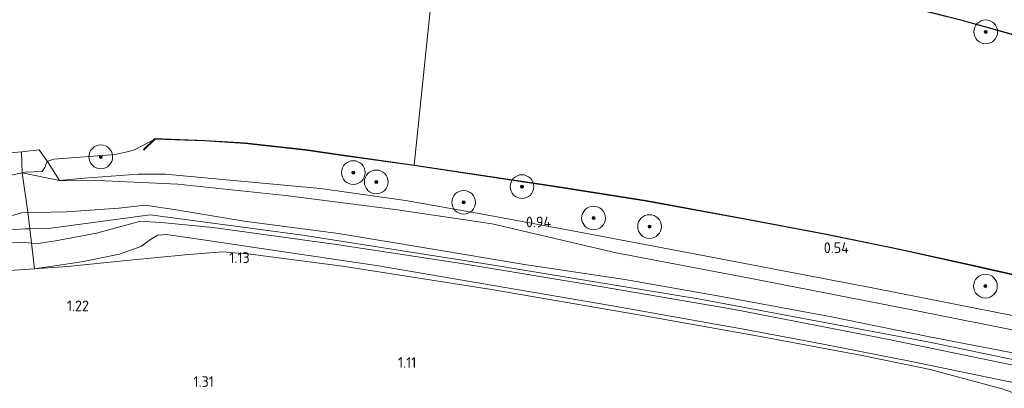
# Model space of a CAD drawing. Extents: x 126429 to 133038, y 413091 to 414846.
# Tile 134 of 256: x 128714 to 128880, y 413379 to 413441. Entities that reach past the tile are written whole.
import ezdxf
from ezdxf.enums import TextEntityAlignment as Align

# ---------------------------------------------------------------- set-up
doc = ezdxf.new("R2010")
doc.units = 0
for name, color, linetype, lineweight in [('B-ME-GR-BOOM-S', 90, 'Continuous', 25), ('B-ME-GR-GRAS-GV', 60, 'Continuous', 13), ('B-ME-GR-MOERAS-GV', 120, 'Continuous', 13), ('B-ME-GW-OPHOGING_KRUIN-G', 90, 'Continuous', 18), ('B-ME-GW-TALUD_KRUIN-G', 90, 'Continuous', 18), ('B-ME-GW-TALUD_TEEN-G', 90, 'Continuous', 18), ('B-ME-IE-TERREINAFSCHEIDING_DOORGANG-G', 210, 'Continuous', 18), ('B-ME-IE-TERREINAFSCHEIDING_KUNSTMATIG_HEKWERK-G', 20, 'IE-TERREINAFSCHEIDING-KUNSTMATIG', 18), ('B-ME-OB-BESCHOEIING-GV', 7, 'Continuous', 18), ('B-ME-OB-OEVERVOORZIENING-G', 7, 'Continuous', 18), ('B-ME-OG-HOOGTEPUNT-S', 7, 'Continuous', 25), ('B-ME-OG-WATER_KANAAL-GV', 120, 'Continuous', 18), ('B-ME-OG-WATER_RIVIER-GV', 130, 'Continuous', 18)]:
    doc.layers.add(name, color=color, linetype=linetype, lineweight=lineweight)
doc.styles.add('NLCS-ISO-ANNOTATIVE-T18', font='NLCS-ISO.ttf', dxfattribs={"height": 1.8})
doc.linetypes.add('IE-TERREINAFSCHEIDING-KUNSTMATIG', pattern='A,4,[82,NLCS.SHX,S=0.75,R=90,X=0,Y=0],4,-2', length=10)

# ---------------------------------------------------------------- blocks, each defined once
blk = doc.blocks.new('SAL-HOOGTELABEL-SO')
at = {"color": 0, "linetype": 'ByBlock', "lineweight": -2, "style": 'NLCS-ISO-ANNOTATIVE-T18'}
blk.add_attdef('HOOGTE', text='', height=1.8, dxfattribs=at).set_placement((2.79, 0), align=Align.RIGHT)
blk = doc.blocks.new('SGR-BOOM_01-SO')
at = {"linetype": 'ByBlock', "lineweight": 18}
h = blk.add_hatch(color=0, dxfattribs=at)
h.dxf.hatch_style = 1
edge = h.paths.add_edge_path()
edge.add_arc((0, 0), 0.25, 0, 360)
at = {"color": 0, "linetype": 'ByBlock', "lineweight": 18}
for radius in [2, 0.25]:
    blk.add_circle((0, 0), radius, dxfattribs=at)

msp = doc.modelspace()

# ---------------------------------------------------------------- linework, layer by layer
at = {"layer": 'B-ME-GR-GRAS-GV'}
for points in [[(128883.383, 413437.753, 0.701), (128872.205, 413440.882, 0.719)], [(128886.667, 413383.679, 1.992), (128866.843, 413387.513, 2.195), (128850.353, 413390.882, 2.291), (128831.778, 413394.258, 2.242), (128815.818, 413397.109, 2.34), (128798.906, 413399.635, 2.499), (128782.448, 413402.364, 2.439), (128767.58, 413404.821, 2.418), (128751.696, 413406.93, 2.534), (128740.25, 413408.846, 2.653), (128735.005, 413409.577, 2.569), (128730.618, 413409.126, 2.585), (128721.788, 413408.465, 2.994), (128716.494, 413408.393, 2.862), (128715.252, 413408.443, 2.808), (128714.312, 413415.075, 0.7), (128720.588, 413413.754, 1.233), (128728.315, 413413.682, 1.419), (128740.55, 413413.135, 1.428), (128758.666, 413411.251, 1.387), (128777.137, 413408.88, 1.325), (128793.485, 413406.463, 1.23), (128814.352, 413401.566, 1.242), (128837.709, 413397.136, 1.333), (128863.331, 413392.168, 1.216), (128885.271, 413387.788, 1.218)], [(128885.271, 413387.788, 1.218), (128863.331, 413392.168, 1.216), (128837.709, 413397.136, 1.333), (128814.352, 413401.566, 1.242), (128793.485, 413406.463, 1.23), (128777.137, 413408.88, 1.325), (128758.666, 413411.251, 1.387), (128740.55, 413413.135, 1.428), (128728.315, 413413.682, 1.419), (128720.588, 413413.754, 1.233), (128724.729, 413414.13, 1.321), (128733.823, 413414.825, 1.284), (128738.475, 413414.832, 1.284), (128746.228, 413414.122, 1.284), (128764.575, 413412.384, 1.341), (128778.885, 413410.386, 1.171), (128790.929, 413408.235, 1.168), (128806.727, 413405.344, 1.189), (128829.577, 413401.028, 1.271), (128857.479, 413395.66, 1.271), (128882.492, 413390.737, 1.11)], [(128899.973, 413378.847, 2.137), (128879.332, 413383.074, 2.12), (128860.299, 413386.99, 2.124), (128834.31, 413392.04, 2.277), (128811.651, 413395.923, 2.285), (128788.329, 413399.811, 2.489), (128767.244, 413402.979, 2.376), (128746.418, 413405.818, 2.563), (128738.32, 413406.646, 2.566), (128734.253, 413406.938, 2.624), (128726.808, 413404.88, 2.912), (128719.952, 413403.615, 2.891), (128717.031, 413403.143, 2.891), (128715.867, 413403.231, 2.934), (128715.5852, 413405.619, 2.8763), (128715.252, 413408.443, 2.808), (128716.494, 413408.393, 2.862), (128721.788, 413408.465, 2.994), (128730.618, 413409.126, 2.585), (128735.005, 413409.577, 2.569), (128740.25, 413408.846, 2.653), (128751.696, 413406.93, 2.534), (128767.58, 413404.821, 2.418), (128782.448, 413402.364, 2.439), (128798.906, 413399.635, 2.499), (128815.818, 413397.109, 2.34), (128831.778, 413394.258, 2.242), (128850.353, 413390.882, 2.291), (128866.843, 413387.513, 2.195), (128886.667, 413383.679, 1.992)], [(128882.614, 413379.475, 1.003), (128876.588, 413380.677, 1.003), (128863.81, 413383.357, 1.09), (128847.47, 413386.547, 1.09), (128836.139, 413388.674, 1.078), (128813.746, 413392.642, 1.04), (128793.343, 413396.122, 1.228), (128773.976, 413399.42, 1.415), (128755.76, 413402.151, 1.49), (128744.769, 413403.787, 1.778), (128738.628, 413404.649, 1.84), (128737.179, 413404.563, 1.84), (128736.069, 413403.91, 1.828), (128734.308, 413402.641, 1.778), (128730.693, 413401.375, 1.628), (128724.313, 413400.087, 1.565), (128716.387, 413398.894, 1.565), (128715.867, 413403.231, 2.934), (128717.031, 413403.143, 2.891), (128719.952, 413403.615, 2.891), (128726.808, 413404.88, 2.912), (128734.253, 413406.938, 2.624), (128738.32, 413406.646, 2.566), (128746.418, 413405.818, 2.563), (128767.244, 413402.979, 2.376), (128788.329, 413399.811, 2.489), (128811.651, 413395.923, 2.285), (128834.31, 413392.04, 2.277), (128860.299, 413386.99, 2.124), (128879.332, 413383.074, 2.12), (128899.973, 413378.847, 2.137)], [(128879.358, 413378.7, 1.024), (128867.218, 413381.944, 1.016), (128855.781, 413384.306, 1.02), (128838.333, 413387.53, 1.053), (128817.816, 413391.197, 1.131), (128793.386, 413395.43, 1.325), (128768.284, 413399.323, 1.481), (128752.742, 413401.382, 1.523), (128747.968, 413401.77, 1.523), (128741.769, 413401.234, 1.539), (128732.448, 413400.327, 1.564), (128721.933, 413399.266, 1.556), (128716.387, 413398.894, 1.565), (128724.313, 413400.087, 1.565), (128730.693, 413401.375, 1.628), (128734.308, 413402.641, 1.778), (128736.069, 413403.91, 1.828), (128737.179, 413404.563, 1.84), (128738.628, 413404.649, 1.84), (128744.769, 413403.787, 1.778), (128755.76, 413402.151, 1.49), (128773.976, 413399.42, 1.415), (128793.343, 413396.122, 1.228), (128813.746, 413392.642, 1.04), (128836.139, 413388.674, 1.078), (128847.47, 413386.547, 1.09), (128863.81, 413383.357, 1.09), (128876.588, 413380.677, 1.003), (128882.614, 413379.475, 1.003)], [(128895.104, 413314.602, 0.859), (128855.554, 413322.018, 0.814), (128808.902, 413330.765, 0.892), (128763.621, 413334.619, 1.003), (128726.211, 413337.803, 0.88), (128704.565, 413339.646, 0.924), (128706.378, 413360.823, 1.158), (128709.599, 413398.439, 1.578), (128716.387, 413398.894, 1.565), (128721.933, 413399.266, 1.556), (128732.448, 413400.327, 1.564), (128741.769, 413401.234, 1.539), (128747.968, 413401.77, 1.523), (128752.742, 413401.382, 1.523), (128768.284, 413399.323, 1.481), (128793.386, 413395.43, 1.325), (128817.816, 413391.197, 1.131), (128838.333, 413387.53, 1.053), (128855.781, 413384.306, 1.02), (128867.218, 413381.944, 1.016), (128879.358, 413378.7, 1.024), (128884.68, 413376.779, 0.867)]]:
    msp.add_polyline3d(points, dxfattribs=at)
for points in [[(128718.554, 413416.934, 0.7), (128720.588, 413413.754, 1.233), (128714.312, 413415.075, 0.7), (128714.791, 413415.18, 0.7), (128717.682, 413415.299, 0.7), (128718.117, 413415.954, 0.7), (128718.446, 413416.87, 0.7)], [(128711.597, 413414.817, 0.7), (128712.396, 413414.657, 0.7), (128714.312, 413415.075, 0.7), (128715.252, 413408.443, 2.808), (128714.197, 413408.32, 2.825), (128713.086, 413407.983, 2.899), (128710.365, 413407.384, 2.996), (128710.828, 413412.791, 1.391), (128711.046, 413415.329, 0.826), (128711.069, 413415.678, 0.7), (128711.2, 413415.529, 0.7)], [(128715.5852, 413405.619, 2.8763), (128715.867, 413403.231, 2.934), (128714.174, 413403.36, 2.998), (128710.011, 413403.242, 3.117), (128710.365, 413407.384, 2.996), (128713.086, 413407.983, 2.899), (128714.197, 413408.32, 2.825), (128715.252, 413408.443, 2.808)], [(128716.387, 413398.894, 1.565), (128709.599, 413398.439, 1.578), (128710.011, 413403.242, 3.117), (128714.174, 413403.36, 2.998), (128715.867, 413403.231, 2.934)]]:
    msp.add_polyline3d(points, close=True, dxfattribs=at)
at = {"layer": 'B-ME-GR-MOERAS-GV'}
msp.add_polyline3d([(128882.492, 413390.737, 1.11), (128857.479, 413395.66, 1.271), (128829.577, 413401.028, 1.271), (128806.727, 413405.344, 1.189), (128790.929, 413408.235, 1.168), (128778.885, 413410.386, 1.171), (128764.575, 413412.384, 1.341), (128746.228, 413414.122, 1.284), (128738.475, 413414.832, 1.284), (128733.823, 413414.825, 1.284), (128724.729, 413414.13, 1.321), (128720.588, 413413.754, 1.233), (128718.554, 413416.934, 0.7), (128718.796, 413417.08, 0.7), (128719.624, 413417.364, 0.7), (128730.009, 413418.122, 0.7), (128732.234, 413418.642, 0.7), (128733.209, 413418.918, 0.7), (128734.498, 413419.584, 0.7), (128735.833, 413420.274, 0.7), (128736.4236, 413420.5796, 0.7), (128734.72, 413418.959, 0.745), (128734.787, 413418.885, 0.745), (128736.7015, 413420.7085, 0.768), (128745.0613, 413420.4127, 0.728), (128751.8032, 413419.9812, 0.748), (128761.971, 413418.8628, 0.778), (128768.1402, 413417.9823, 0.728), (128780.3134, 413416.2589, 0.718), (128804.4814, 413412.6394, 0.7075), (128819.4064, 413410.2662, 0.7075), (128836.0472, 413407.2242, 0.758), (128849.4577, 413404.6999, 0.718), (128862.052, 413402.1209, 0.728), (128874.3931, 413399.3941, 0.7075), (128896.7737, 413394.3559, 0.758)], dxfattribs=at)
at = {"layer": 'B-ME-GW-OPHOGING_KRUIN-G'}
msp.add_polyline3d([(128710.189, 413405.324, 3.103), (128714.829, 413405.605, 2.989), (128715.5852, 413405.619, 2.8763), (128718.772, 413405.678, 2.94), (128735.864, 413407.995, 2.713), (128761.57, 413404.574, 2.436), (128793.044, 413399.634, 2.598), (128828.525, 413393.771, 2.211), (128867.138, 413386.547, 2.32), (128906.22, 413378.411, 2.328), (128942.072, 413369.929, 2.503), (128960.495, 413365.571, 2.303), (128962.9032, 413365.0496, 2.2603), (128966.125, 413364.352, 2.507), (128994.008, 413357.949, 2.503), (129025.025, 413350.44, 2.295), (129050.774, 413344.372, 2.45)], dxfattribs=at)
at = {"layer": 'B-ME-GW-TALUD_KRUIN-G'}
for points in [[(128710.365, 413407.384, 2.996), (128713.086, 413407.983, 2.899), (128714.197, 413408.32, 2.825), (128715.252, 413408.443, 2.808), (128716.494, 413408.393, 2.862), (128721.788, 413408.465, 2.994), (128730.618, 413409.126, 2.585), (128735.005, 413409.577, 2.569), (128740.25, 413408.846, 2.653), (128751.696, 413406.93, 2.534), (128767.58, 413404.821, 2.418), (128782.448, 413402.364, 2.439), (128798.906, 413399.635, 2.499), (128815.818, 413397.109, 2.34), (128831.778, 413394.258, 2.242), (128850.353, 413390.882, 2.291), (128866.843, 413387.513, 2.195), (128886.667, 413383.679, 1.992)], [(128710.011, 413403.242, 3.117), (128714.174, 413403.36, 2.998), (128715.867, 413403.231, 2.934), (128717.031, 413403.143, 2.891), (128719.952, 413403.615, 2.891), (128726.808, 413404.88, 2.912), (128734.253, 413406.938, 2.624), (128738.32, 413406.646, 2.566), (128746.418, 413405.818, 2.563), (128767.244, 413402.979, 2.376), (128788.329, 413399.811, 2.489), (128811.651, 413395.923, 2.285), (128834.31, 413392.04, 2.277), (128860.299, 413386.99, 2.124), (128879.332, 413383.074, 2.12), (128899.973, 413378.847, 2.137)]]:
    msp.add_polyline3d(points, dxfattribs=at)
at = {"layer": 'B-ME-GW-TALUD_TEEN-G'}
for points in [[(128720.588, 413413.754, 1.233), (128714.312, 413415.075, 0.7)], [(129051.432, 413350.482, 1.312), (129035.576, 413354.312, 1.329), (129021.107, 413357.723, 1.392), (129014.937, 413359.164, 1.323), (129000.32, 413362.6, 1.318), (128993.997, 413363.53, 1.316), (128973.316, 413368.638, 1.366), (128963.714, 413370.818, 1.382), (128950.767, 413373.757, 1.403), (128927.667, 413378.913, 1.453), (128906.979, 413383.305, 1.268), (128885.271, 413387.788, 1.218), (128863.331, 413392.168, 1.216), (128837.709, 413397.136, 1.333), (128814.352, 413401.566, 1.242), (128793.485, 413406.463, 1.23), (128777.137, 413408.88, 1.325), (128758.666, 413411.251, 1.387), (128740.55, 413413.135, 1.428), (128728.315, 413413.682, 1.419), (128720.588, 413413.754, 1.233)], [(128716.387, 413398.894, 1.565), (128724.313, 413400.087, 1.565), (128730.693, 413401.375, 1.628), (128734.308, 413402.641, 1.778), (128736.069, 413403.91, 1.828), (128737.179, 413404.563, 1.84), (128738.628, 413404.649, 1.84), (128744.769, 413403.787, 1.778), (128755.76, 413402.151, 1.49), (128773.976, 413399.42, 1.415), (128793.343, 413396.122, 1.228), (128813.746, 413392.642, 1.04), (128836.139, 413388.674, 1.078), (128847.47, 413386.547, 1.09), (128863.81, 413383.357, 1.09), (128876.588, 413380.677, 1.003), (128882.614, 413379.475, 1.003)]]:
    msp.add_polyline3d(points, dxfattribs=at)
at = {"layer": 'B-ME-IE-TERREINAFSCHEIDING_DOORGANG-G'}
msp.add_polyline3d([(128720.588, 413413.754, 1.233), (128724.729, 413414.13, 1.321)], dxfattribs=at)
at = {"layer": 'B-ME-IE-TERREINAFSCHEIDING_KUNSTMATIG_HEKWERK-G'}
for points in [[(128715.252, 413408.443, 2.808), (128714.312, 413415.075, 0.7), (128714.178, 413418.608, 0.7), (128712.291, 413418.434, 0.7), (128711.069, 413415.678, 0.7)], [(128714.178, 413418.608, 0.7), (128717.181, 413418.9, 0.7), (128718.554, 413416.934, 0.7), (128720.588, 413413.754, 1.233)], [(128724.729, 413414.13, 1.321), (128733.823, 413414.825, 1.284), (128738.475, 413414.832, 1.284), (128746.228, 413414.122, 1.284), (128764.575, 413412.384, 1.341), (128778.885, 413410.386, 1.171), (128790.929, 413408.235, 1.168), (128806.727, 413405.344, 1.189), (128829.577, 413401.028, 1.271), (128857.479, 413395.66, 1.271), (128882.492, 413390.737, 1.11), (128902.805, 413386.204, 1.119), (128908.502, 413384.932, 1.122), (128929.517, 413379.711, 1.259), (128957.976, 413373.079, 1.387), (128963.857, 413371.753, 1.38), (128980.83, 413368.169, 1.237), (128997.074, 413364.578, 1.072), (128999.063, 413364.072, 1.077)], [(128716.387, 413398.894, 1.565), (128715.867, 413403.231, 2.934), (128715.5852, 413405.619, 2.8763), (128715.252, 413408.443, 2.808)], [(128716.387, 413398.894, 1.565), (128721.933, 413399.266, 1.556), (128732.448, 413400.327, 1.564), (128741.769, 413401.234, 1.539), (128747.968, 413401.77, 1.523), (128752.742, 413401.382, 1.523), (128768.284, 413399.323, 1.481), (128793.386, 413395.43, 1.325), (128817.816, 413391.197, 1.131), (128838.333, 413387.53, 1.053), (128855.781, 413384.306, 1.02), (128867.218, 413381.944, 1.016), (128879.358, 413378.7, 1.024)], [(128716.387, 413398.894, 1.565), (128709.599, 413398.439, 1.578)]]:
    msp.add_polyline3d(points, dxfattribs=at)
at = {"layer": 'B-ME-OB-BESCHOEIING-GV'}
for points in [[(128883.356, 413437.657, 0.7), (128872.179, 413440.785, 0.7), (128863.528, 413442.934, 0.7), (128860.388, 413443.592, 0.7), (128849.565, 413445.862, 0.7), (128830.645, 413449.642, 0.7), (128814.14, 413452.682, 0.7), (128810.132, 413453.341, 0.7), (128795.5, 413455.75, 0.7), (128794.948, 413455.841, 0.7), (128794.965, 413455.94, 0.711), (128814.157, 413452.78, 0.786), (128830.664, 413449.74, 0.786), (128849.585, 413445.96, 0.778), (128863.55, 413443.031, 0.766), (128872.205, 413440.882, 0.719), (128883.383, 413437.753, 0.701)], [(128896.7737, 413394.3559, 0.758), (128874.3931, 413399.3941, 0.7075), (128862.052, 413402.1209, 0.728), (128849.4577, 413404.6999, 0.718), (128836.0472, 413407.2242, 0.758), (128819.4064, 413410.2662, 0.708), (128804.4814, 413412.6394, 0.708), (128780.3134, 413416.2589, 0.718), (128768.1402, 413417.9823, 0.728), (128761.971, 413418.8628, 0.778), (128751.8032, 413419.9812, 0.748), (128745.0613, 413420.4127, 0.728), (128736.7015, 413420.7085, 0.768), (128734.787, 413418.885, 0.745), (128734.72, 413418.959, 0.745), (128736.4236, 413420.5796, 0.7), (128736.6656, 413420.8098, 0.7), (128745.0663, 413420.5126, 0.7), (128751.8119, 413420.0809, 0.7), (128761.9835, 413418.962, 0.7), (128768.1543, 413418.0813, 0.7), (128780.3278, 413416.3579, 0.7), (128804.4967, 413412.7382, 0.7), (128819.4232, 413410.3648, 0.7), (128836.0654, 413407.3225, 0.7), (128849.477, 413404.798, 0.7), (128862.0728, 413402.2187, 0.7), (128874.4149, 413399.4917, 0.7), (128896.7965, 413394.4533, 0.7)]]:
    msp.add_polyline3d(points, dxfattribs=at)
at = {"layer": 'B-ME-OB-OEVERVOORZIENING-G'}
for points in [[(129015.948, 413404.154, 0.7), (129015.814, 413403.747, 0.7), (129009.388, 413405.005, 0.7), (129006.891, 413405.153, 0.7), (129004.714, 413405.787, 0.7), (129002.973, 413406.547, 0.7), (128992.362, 413408.949, 0.7), (128975.667, 413412.574, 0.7), (128962.481, 413415.628, 0.7), (128947.259, 413419.326, 0.7), (128933.411, 413423.075, 0.7), (128915.459, 413428.377, 0.7), (128900.096, 413432.87, 0.7), (128883.356, 413437.657, 0.7), (128872.179, 413440.785, 0.7), (128863.528, 413442.934, 0.7), (128860.388, 413443.592, 0.7), (128849.565, 413445.862, 0.7), (128830.645, 413449.642, 0.7), (128814.14, 413452.682, 0.7), (128810.132, 413453.341, 0.7), (128795.5, 413455.75, 0.7), (128794.948, 413455.841, 0.7)], [(128711.069, 413415.678, 0.7), (128711.2, 413415.529, 0.7), (128711.597, 413414.817, 0.7), (128712.396, 413414.657, 0.7), (128714.312, 413415.075, 0.7), (128714.791, 413415.18, 0.7), (128717.682, 413415.299, 0.7), (128718.117, 413415.954, 0.7), (128718.446, 413416.87, 0.7), (128718.554, 413416.934, 0.7), (128718.796, 413417.08, 0.7), (128719.624, 413417.364, 0.7), (128730.009, 413418.122, 0.7), (128732.234, 413418.642, 0.7), (128733.209, 413418.918, 0.7), (128734.498, 413419.584, 0.7), (128735.833, 413420.274, 0.7), (128736.4236, 413420.5796, 0.7)], [(128736.4236, 413420.5796, 0.7), (128736.6656, 413420.8098, 0.7), (128745.0663, 413420.5126, 0.7), (128751.8119, 413420.0809, 0.7), (128761.9835, 413418.962, 0.7), (128768.1543, 413418.0813, 0.7), (128780.3278, 413416.3579, 0.7), (128804.4967, 413412.7382, 0.7), (128819.4232, 413410.3648, 0.7), (128836.0654, 413407.3225, 0.7), (128849.477, 413404.798, 0.7), (128862.0728, 413402.2187, 0.7), (128874.4149, 413399.4917, 0.7), (128896.7965, 413394.4533, 0.7), (128927.3346, 413387.0228, 0.7), (128947.1729, 413382.0267, 0.7), (128966.9716, 413377.1329, 0.7), (128981.2593, 413373.8771, 0.7), (128995.9938, 413370.7988, 0.7), (129018.0628, 413366.0333, 0.7), (129018.0417, 413365.9356, 0.7)]]:
    msp.add_polyline3d(points, dxfattribs=at)
at = {"layer": 'B-ME-OG-WATER_KANAAL-GV'}
msp.add_polyline3d([(128896.7965, 413394.4533, 0.7), (128874.4149, 413399.4917, 0.7), (128862.0728, 413402.2187, 0.7), (128849.477, 413404.798, 0.7), (128836.0654, 413407.3225, 0.7), (128819.4232, 413410.3648, 0.7), (128804.4967, 413412.7382, 0.7), (128780.3278, 413416.3579, 0.7), (128784.343, 413454.886, 0.7), (128786.073, 413455.752, 0.7), (128787.101, 413456.37, 0.7), (128788.039, 413456.827, 0.7), (128789.358, 413456.993, 0.7), (128794.948, 413455.841, 0.7), (128795.5, 413455.75, 0.7), (128810.132, 413453.341, 0.7), (128814.14, 413452.682, 0.7), (128830.645, 413449.642, 0.7), (128849.565, 413445.862, 0.7), (128860.388, 413443.592, 0.7), (128863.528, 413442.934, 0.7), (128872.179, 413440.785, 0.7), (128883.356, 413437.657, 0.7)], dxfattribs=at)
at = {"layer": 'B-ME-OG-WATER_RIVIER-GV'}
msp.add_polyline3d([(128784.343, 413454.886, 0.7), (128780.3278, 413416.3579, 0.7), (128768.1543, 413418.0813, 0.7), (128761.9835, 413418.962, 0.7), (128751.8119, 413420.0809, 0.7), (128745.0663, 413420.5126, 0.7), (128736.6656, 413420.8098, 0.7), (128736.4236, 413420.5796, 0.7), (128735.833, 413420.274, 0.7), (128734.498, 413419.584, 0.7), (128733.209, 413418.918, 0.7), (128732.234, 413418.642, 0.7), (128730.009, 413418.122, 0.7), (128719.624, 413417.364, 0.7), (128718.796, 413417.08, 0.7), (128718.554, 413416.934, 0.7), (128717.181, 413418.9, 0.7), (128714.178, 413418.608, 0.7), (128712.291, 413418.434, 0.7)], dxfattribs=at)
for points in [[(128714.312, 413415.075, 0.7), (128712.396, 413414.657, 0.7), (128711.597, 413414.817, 0.7), (128711.2, 413415.529, 0.7), (128711.069, 413415.678, 0.7), (128712.291, 413418.434, 0.7), (128714.178, 413418.608, 0.7)], [(128714.791, 413415.18, 0.7), (128714.312, 413415.075, 0.7), (128714.178, 413418.608, 0.7), (128717.181, 413418.9, 0.7), (128718.554, 413416.934, 0.7), (128718.446, 413416.87, 0.7), (128718.117, 413415.954, 0.7), (128717.682, 413415.299, 0.7)]]:
    msp.add_polyline3d(points, close=True, dxfattribs=at)

# ---------------------------------------------------------------- block references
at = {"layer": 'B-ME-GR-BOOM-S'}
for p in [(128876.596, 413438.781, 0.472), (128727.546, 413417.739, 0.55), (128770.091, 413415.084, 0.716), (128773.953, 413413.512, 0.505), (128798.4974, 413412.7243, 1.35), (128788.675, 413410.081, 0.657), (128810.541, 413407.441, 0.62), (128819.984, 413406.005, 0.616), (128876.545, 413395.972, 0.612)]:
    msp.add_blockref('SGR-BOOM_01-SO', p, dxfattribs=at)
at = {"layer": 'B-ME-OG-HOOGTEPUNT-S'}
for p, values in [((128800.609, 413405.873, 0.937), {'HOOGTE': '0.94'}), ((128850.759, 413401.537, 0.542), {'HOOGTE': '0.54'}), ((128749.839, 413399.875, 1.127), {'HOOGTE': '1.13'}), ((128722.77, 413391.754, 1.215), {'HOOGTE': '1.22'}), ((128777.911, 413382.221, 1.112), {'HOOGTE': '1.11'}), ((128743.812, 413379.01, 1.312), {'HOOGTE': '1.31'})]:
    msp.add_blockref('SAL-HOOGTELABEL-SO', p, dxfattribs=at).add_auto_attribs(values)

doc.saveas('drawing.dxf')
